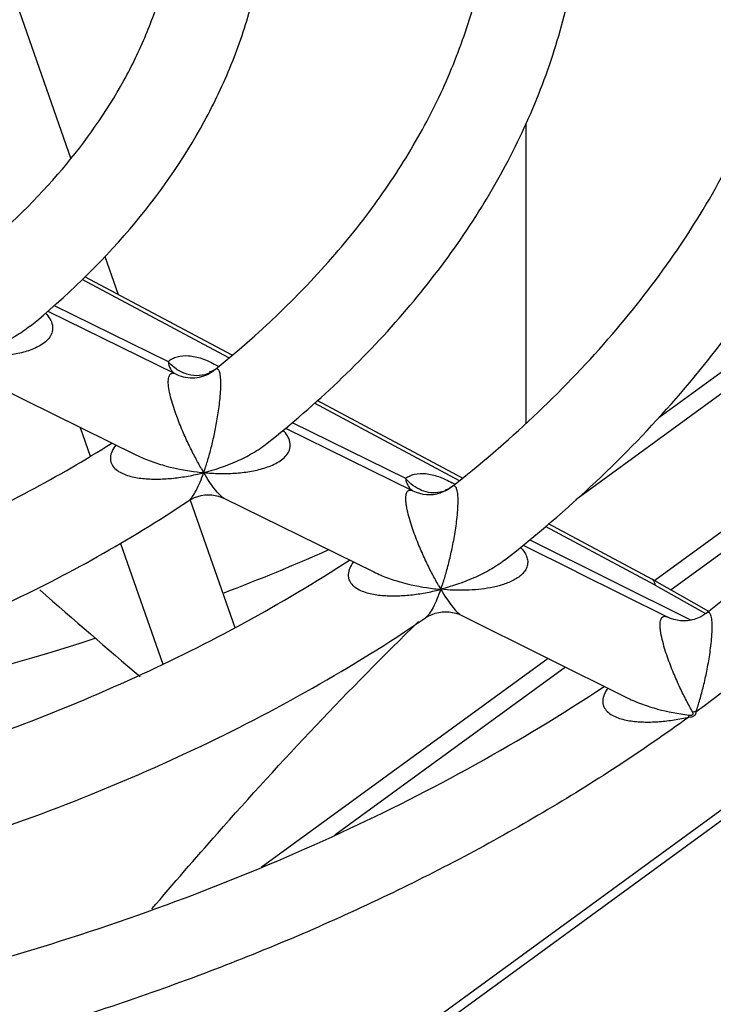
# Model space of a CAD drawing. Header units: millimetres. Extents: x 0 to 841, y 0 to 594.
# Tile 49 of 77: x 762.41 to 770.09, y 128.54 to 139.45. Entities that reach past the tile are written whole.
import ezdxf

# ---------------------------------------------------------------- set-up
doc = ezdxf.new("R2010")
doc.units = ezdxf.units.MM
doc.header["$LTSCALE"] = 46.255
doc.layers.get('0').update_dxf_attribs({"linetype": 'CONTINUOUS'})
doc.layers.add('ROUNDS', color=7, linetype='CONTINUOUS')

msp = doc.modelspace()

# ---------------------------------------------------------------- linework, layer by layer
at = {"color": 9, "linetype": 'CONTINUOUS'}
for p, q in [((753.2039, 118.317), (786.4248, 142.5466)), ((762.7872, 136.2863), (764.0512, 135.6657)), ((762.7181, 136.2245), (764.1244, 135.5333)), ((764.5692, 135.5762), (764.5729, 135.5793)), ((764.5734, 135.579), (764.5692, 135.5762)), ((765.4263, 134.9901), (766.683, 134.3722)), ((765.3534, 134.9289), (766.7641, 134.2349)), ((768.0588, 133.691), (769.8491, 132.8008)), ((767.9859, 133.6301), (768.5745, 133.3375)), ((769.4495, 133.1892), (770.0077, 132.8737))]:
    msp.add_line(p, q, dxfattribs=at)
at = {"color": 7, "linetype": 'CONTINUOUS'}
for p, q in [((753.3513, 118.3067), (786.5158, 142.4951)), ((761.9919, 140.7181), (762.9732, 137.9125)), ((768.0184, 134.9834), (768.0205, 138.3069)), ((769.4903, 135.0472), (773.5123, 137.9807)), ((772.9547, 137.331), (768.571, 134.1338)), ((763.3516, 136.8305), (763.4994, 136.4078)), ((764.5729, 135.5793), (764.5599, 135.5699)), ((762.0446, 135.4439), (763.7007, 134.6286)), ((763.0758, 134.9362), (763.1878, 134.6162)), ((767.0679, 134.2098), (767.0681, 134.2099)), ((764.2964, 134.1289), (764.7902, 132.7171)), ((764.6756, 134.1487), (766.3305, 133.334)), ((763.5253, 133.651), (763.9936, 132.3121)), ((768.5745, 133.3375), (768.5762, 133.3367)), ((768.5767, 133.3364), (769.5886, 132.8333)), ((767.0733, 133.1417), (767.0725, 133.141)), ((767.3048, 132.852), (769.1445, 131.9374))]:
    msp.add_line(p, q, dxfattribs=at)
for points in [[(764.5599, 135.5699), (764.544, 135.5609), (764.5298, 135.555), (764.5187, 135.5519), (764.5116, 135.5506), (764.5094, 135.5504)], [(767.1353, 134.2384), (767.0996, 134.2214), (767.0681, 134.2099)], [(767.1789, 134.2659), (767.1708, 134.2605), (767.1558, 134.2529), (767.1429, 134.2481), (767.1331, 134.2456), (767.1272, 134.2447), (767.1256, 134.2446)], [(767.1933, 134.2764), (767.1692, 134.2588), (767.1353, 134.2384)], [(764.2763, 134.1219), (764.3102, 134.1422), (764.3452, 134.1589), (764.3816, 134.172), (764.4192, 134.1816), (764.4575, 134.1875), (764.4962, 134.1897), (764.535, 134.1881), (764.5734, 134.1827), (764.6111, 134.1737), (764.6477, 134.1611), (764.6758, 134.1486)], [(766.9019, 132.8244), (766.908, 132.8285), (766.9412, 132.848), (766.9761, 132.8642), (767.0124, 132.877), (767.0498, 132.8862), (767.0879, 132.8918), (767.1263, 132.8937), (767.1648, 132.8919), (767.2029, 132.8864), (767.2402, 132.8773), (767.2766, 132.8647), (767.305, 132.8519)], [(770.0105, 132.8757), (769.9863, 132.8583), (769.9534, 132.8386), (769.9187, 132.8222), (769.8825, 132.8092), (769.8452, 132.7998), (769.8073, 132.794), (769.7689, 132.7918), (769.7305, 132.7934), (769.6923, 132.7986), (769.6547, 132.8076), (769.6185, 132.82), (769.5884, 132.8335)]]:
    msp.add_lwpolyline(points, dxfattribs=at)
at = {"color": 9, "linetype": 'CONTINUOUS'}
for centre, radius, start, end in [((764.018, 134.6305), 1.1456, 58.87409, 60.51433), ((764.3827, 135.807), 0.2968, 296.3609, 308.93333), ((764.315, 135.8844), 0.3996, 300.22472, 309.50912), ((764.6698, 136.9221), 2.4976, 263.20188, 264.85743), ((763.8382, 136.7964), 2.4388, 282.75637, 284.43136), ((767.0004, 135.9629), 2.9767, 209.95713, 210.89253), ((762.1012, 135.2697), 2.489, 340.39564, 341.4955), ((766.6335, 133.3238), 1.1467, 58.781, 60.51344), ((766.9464, 134.5906), 0.3997, 242.86324, 287.70688), ((767.01, 134.5052), 0.2932, 301.14018, 301.31664), ((767.0098, 134.5056), 0.2937, 301.31718, 304.90329), ((755.1964, 157.8101), 26.4613, 290.98003, 293.68456), ((767.2996, 135.6467), 2.516, 263.20855, 264.8211), ((766.4618, 135.5189), 2.4555, 282.76835, 284.37581), ((769.5564, 134.6271), 2.8935, 209.94397, 210.88846), ((767.3785, 132.7201), 0.5205, 126.01908, 126.1517), ((767.3762, 132.7277), 0.5129, 126.05593, 126.19054), ((764.6655, 133.9985), 2.5564, 340.43343, 341.46894), ((767.9046, 131.5412), 1.9272, 5.51732, 6.19705), ((769.9239, 131.2622), 0.5225, 92.39668, 96.52593)]:
    msp.add_arc(centre, radius, start, end, dxfattribs=at)
at = {"color": 7, "linetype": 'CONTINUOUS'}
msp.add_ellipse((753.1641, 151.2056), major_axis=(-21.4526, 24.7347), ratio=0.1801188, start_param=-4.0609192, end_param=-4.0037682, dxfattribs=at)
for points, knots in [([(767.1934, 134.2764), (767.8171, 134.7679), (768.6779, 135.5684), (769.6226, 136.7664), (770.1927, 137.6781), (770.6354, 138.6149), (770.9484, 139.57), (771.1298, 140.5367), (771.1625, 141.1861), (771.1569, 141.5082)], [0, 0, 0, 0, 0.2788389, 0.409566, 0.5349205, 0.6555936, 0.7725248, 0.8868801, 1, 1, 1, 1]), ([(767.7799, 133.4656), (768.1294, 133.7395), (768.7933, 134.3072), (769.6881, 135.2322), (770.4562, 136.2089), (771.0908, 137.2304), (771.5853, 138.2893), (771.9344, 139.3771), (772.1337, 140.484), (772.1649, 141.2288), (772.1551, 141.5987)], [0, 0, 0, 0, 0.1390526, 0.2730837, 0.4023808, 0.5274123, 0.6488235, 0.7674197, 0.8841367, 1, 1, 1, 1]), ([(765.1496, 134.76), (765.6916, 135.1917), (766.4418, 135.8975), (767.2689, 136.9557), (767.7755, 137.7718), (768.1735, 138.6176), (768.4586, 139.4868), (768.6273, 140.3718), (768.6607, 140.9681), (768.6575, 141.2645)], [0, 0, 0, 0, 0.2717284, 0.4008622, 0.5259571, 0.6476193, 0.766595, 0.8837429, 1, 1, 1, 1]), ([(764.5729, 135.5793), (765.0509, 135.9641), (765.7108, 136.588), (766.4377, 137.5166), (766.8785, 138.2217), (767.2239, 138.9447), (767.4722, 139.6808), (767.6225, 140.4252), (767.657, 140.9258), (767.6578, 141.1742)], [0, 0, 0, 0, 0.2787978, 0.4095926, 0.5350522, 0.6558296, 0.7728129, 0.8871095, 1, 1, 1, 1]), ([(762.5207, 136.0572), (762.9191, 136.3829), (763.643, 137.0783), (764.3558, 138.0931), (764.7619, 138.9469), (764.9822, 139.597), (765.1193, 140.2595), (765.1542, 140.7067), (765.1572, 140.9293)], [0, 0, 0, 0, 0.2700818, 0.5237749, 0.6457982, 0.7653345, 0.883132, 1, 1, 1, 1]), ([(761.956, 136.8878), (762.288, 137.165), (762.8862, 137.7472), (763.4771, 138.5851), (763.8129, 139.2767), (763.9954, 139.7937), (764.113, 140.3158), (764.1481, 140.6673), (764.1547, 140.842)], [0, 0, 0, 0, 0.278662, 0.5349168, 0.655922, 0.7730728, 0.8873743, 1, 1, 1, 1]), ([(754.7828, 132.1246), (755.5863, 132.1817), (757.1662, 132.379), (759.4435, 132.9255), (761.5448, 133.7038), (762.8336, 134.386), (763.4283, 134.7627)], [0, 0, 0, 0, 0.2648991, 0.5223802, 0.7684909, 1, 1, 1, 1]), ([(754.6854, 131.1157), (755.5785, 131.1728), (757.3361, 131.3854), (759.8679, 132.0009), (762.2006, 132.8934), (763.6232, 133.6837), (764.2763, 134.1219)], [0, 0, 0, 0, 0.2643317, 0.5215315, 0.7677157, 1, 1, 1, 1]), ([(754.9819, 130.07), (756.0147, 130.1365), (758.0455, 130.38), (760.5097, 130.9686), (762.3719, 131.6032), (764.0915, 132.3178), (765.3065, 132.9746), (766.0616, 133.4663)], [0, 0, 0, 0, 0.2652197, 0.5229327, 0.6476982, 0.7690735, 1, 1, 1, 1]), ([(754.9124, 129.0638), (756.0314, 129.1306), (758.2332, 129.3898), (760.9031, 130.0358), (762.9184, 130.7393), (764.7798, 131.5361), (766.0908, 132.2722), (766.9019, 132.8244)], [0, 0, 0, 0, 0.2646872, 0.5221121, 0.6468562, 0.7683276, 1, 1, 1, 1]), ([(763.8721, 129.6012), (764.1112, 129.8821), (765.0602, 130.976), (766.0539, 132.032), (766.8266, 132.7857)], [0, 0, 0, 0, 0.2546779, 1, 1, 1, 1])]:
    msp.add_open_spline(points, degree=3, knots=knots, dxfattribs=at)
at = {"color": 9, "linetype": 'CONTINUOUS'}
for points, knots in [([(774.3893, 136.9172), (774.1546, 136.4365), (773.6021, 135.4879), (772.5703, 134.1575), (771.331, 132.9046), (770.3972, 132.1473), (769.9021, 131.7842)], [0, 0, 0, 0, 0.23322, 0.4768897, 0.732273, 1, 1, 1, 1]), ([(762.6918, 136.2009), (762.7105, 136.1818), (762.7434, 136.1416), (762.7687, 136.082), (762.773, 136.0337), (762.7672, 135.9876), (762.7414, 135.9337), (762.6914, 135.8816), (762.6297, 135.8395), (762.5604, 135.8057), (762.4601, 135.7694), (762.3264, 135.7391), (762.1602, 135.7206), (761.9898, 135.7169), (761.8755, 135.7231), (761.8181, 135.7282)], [0, 0, 0, 0, 0.0631454, 0.1217921, 0.1496226, 0.1768257, 0.2309818, 0.2871598, 0.3458299, 0.4066247, 0.469093, 0.59761, 0.7295763, 0.8639148, 1, 1, 1, 1]), ([(762.5207, 136.0572), (762.4699, 136.0156), (762.3607, 135.942), (762.1285, 135.8238), (761.9432, 135.7604), (761.8181, 135.7282)], [0, 0, 0, 0, 0.2520847, 0.5038271, 1, 1, 1, 1]), ([(764.0512, 135.6657), (764.0652, 135.678), (764.0966, 135.6996), (764.1716, 135.7294), (764.2855, 135.7368), (764.433, 135.7022), (764.5314, 135.6562), (764.5819, 135.6276)], [0, 0, 0, 0, 0.098878, 0.201006, 0.426057, 0.6915692, 1, 1, 1, 1]), ([(764.5145, 135.5411), (764.4787, 135.5234), (764.3973, 135.5018), (764.2697, 135.5153), (764.1484, 135.5707), (764.0804, 135.631), (764.0512, 135.6657)], [0, 0, 0, 0, 0.2330625, 0.478122, 0.735427, 1, 1, 1, 1]), ([(764.0512, 135.6657), (764.0555, 135.6381), (764.067, 135.5984), (764.0966, 135.5555), (764.1148, 135.5396), (764.1244, 135.5333)], [0, 0, 0, 0, 0.5401109, 0.7773367, 1, 1, 1, 1]), ([(764.4213, 134.4765), (764.3977, 134.5174), (764.3502, 134.6041), (764.2808, 134.7427), (764.211, 134.8961), (764.1428, 135.0655), (764.0922, 135.217), (764.0628, 135.3408), (764.0528, 135.4134), (764.0532, 135.4625), (764.0571, 135.4896), (764.0639, 135.5099), (764.0733, 135.5242), (764.0848, 135.533), (764.1021, 135.5382), (764.1158, 135.536), (764.1244, 135.5333)], [0, 0, 0, 0, 0.120102, 0.251238, 0.3937417, 0.5485569, 0.7152965, 0.7988445, 0.8719143, 0.9006885, 0.9235094, 0.9411168, 0.9548742, 0.9663792, 0.9771271, 1, 1, 1, 1]), ([(764.1244, 135.5333), (764.1543, 135.517), (764.2187, 135.4922), (764.3212, 135.4806), (764.4233, 135.4953), (764.4868, 135.5221), (764.5162, 135.5392)], [0, 0, 0, 0, 0.2501293, 0.5001903, 0.7501496, 1, 1, 1, 1]), ([(764.4616, 134.4797), (764.4758, 134.5222), (764.5033, 134.6117), (764.5406, 134.7534), (764.5688, 134.8802), (764.5896, 134.9886), (764.6042, 135.0753), (764.6173, 135.1659), (764.6279, 135.2598), (764.635, 135.3539), (764.6367, 135.4409), (764.6326, 135.5044), (764.6245, 135.543), (764.6178, 135.5619), (764.6101, 135.5748), (764.6013, 135.5824), (764.5916, 135.5851), (764.5855, 135.5841), (764.5826, 135.5832)], [0, 0, 0, 0, 0.1170031, 0.2445026, 0.3827921, 0.4562699, 0.5328518, 0.6126507, 0.6954321, 0.7795881, 0.8592869, 0.9225976, 0.9452807, 0.962285, 0.9747328, 0.9840857, 0.9920074, 1, 1, 1, 1]), ([(764.5826, 135.5832), (764.5818, 135.5829), (764.5786, 135.5818), (764.5756, 135.5803), (764.5734, 135.579)], [0, 0, 0, 0, 0.2382515, 1, 1, 1, 1]), ([(764.446, 134.4346), (764.5035, 134.4294), (764.6182, 134.4231), (764.7891, 134.4266), (764.9559, 134.4446), (765.0901, 134.4744), (765.1909, 134.5101), (765.2607, 134.5434), (765.3229, 134.585), (765.3737, 134.6366), (765.4001, 134.6904), (765.4063, 134.7366), (765.402, 134.7851), (765.3766, 134.845), (765.3434, 134.8854), (765.3246, 134.9046)], [0, 0, 0, 0, 0.1361039, 0.2704244, 0.4023412, 0.5307909, 0.5932248, 0.6539899, 0.7126345, 0.7687829, 0.8228892, 0.8500759, 0.8779149, 0.9366741, 1, 1, 1, 1]), ([(763.4712, 134.7416), (763.4551, 134.7203), (763.4273, 134.6766), (763.4094, 134.6147), (763.4121, 134.5669), (763.4254, 134.5235), (763.4604, 134.477), (763.5179, 134.4372), (763.5842, 134.4084), (763.6559, 134.3879), (763.7571, 134.3695), (763.889, 134.3604), (764.0502, 134.3658), (764.2136, 134.3848), (764.3223, 134.4055), (764.3767, 134.4178)], [0, 0, 0, 0, 0.065025, 0.125051, 0.1531881, 0.180484, 0.2346102, 0.290775, 0.3493426, 0.4099017, 0.4720204, 0.5996707, 0.7307429, 0.8643526, 1, 1, 1, 1]), ([(764.446, 134.4346), (764.5709, 134.4667), (764.7561, 134.5298), (764.9886, 134.6466), (765.0984, 134.7192), (765.1496, 134.76)], [0, 0, 0, 0, 0.49618, 0.7478898, 1, 1, 1, 1]), ([(763.7003, 134.6288), (763.7531, 134.6028), (763.8619, 134.5577), (764.0855, 134.4884), (764.2585, 134.4559), (764.3742, 134.4421)], [0, 0, 0, 0, 0.251143, 0.5021729, 1, 1, 1, 1]), ([(764.2763, 134.1219), (764.2842, 134.1272), (764.2997, 134.1415), (764.33, 134.1796), (764.3665, 134.2426), (764.4078, 134.3325), (764.4332, 134.3989), (764.446, 134.4346)], [0, 0, 0, 0, 0.079401, 0.1746521, 0.4063927, 0.6840673, 1, 1, 1, 1]), ([(764.6758, 134.1486), (764.6669, 134.153), (764.6487, 134.1653), (764.6113, 134.1993), (764.5632, 134.2567), (764.5045, 134.3395), (764.4659, 134.4013), (764.446, 134.4346)], [0, 0, 0, 0, 0.0807166, 0.1768435, 0.4090464, 0.685839, 1, 1, 1, 1]), ([(766.683, 134.3722), (766.6974, 134.3828), (766.7292, 134.4014), (766.8034, 134.4259), (766.9134, 134.4291), (767.0551, 134.3939), (767.1495, 134.3493), (767.1979, 134.322)], [0, 0, 0, 0, 0.0985624, 0.2011914, 0.4279341, 0.6936872, 1, 1, 1, 1]), ([(767.0663, 134.2171), (767.033, 134.2103), (766.9622, 134.2074), (766.8579, 134.2345), (766.7611, 134.29), (766.7068, 134.3427), (766.683, 134.3722)], [0, 0, 0, 0, 0.235506, 0.48164, 0.7376869, 1, 1, 1, 1]), ([(766.683, 134.3722), (766.6854, 134.3567), (766.6921, 134.3275), (766.7094, 134.2881), (766.7332, 134.2564), (766.7534, 134.2408), (766.7641, 134.2349)], [0, 0, 0, 0, 0.2845932, 0.5424465, 0.7780903, 1, 1, 1, 1]), ([(767.0492, 133.1828), (767.0252, 133.2245), (766.9769, 133.3129), (766.9066, 133.4544), (766.8491, 133.5825), (766.8039, 133.6933), (766.7702, 133.7827), (766.7386, 133.8765), (766.711, 133.9726), (766.6938, 134.0525), (766.6863, 134.1125), (766.6847, 134.1503), (766.6868, 134.1814), (766.6931, 134.2099), (766.7054, 134.2317), (766.7233, 134.2406), (766.7366, 134.2421), (766.7504, 134.24), (766.7595, 134.2368), (766.7641, 134.2349)], [0, 0, 0, 0, 0.121683, 0.2547711, 0.3996953, 0.4769236, 0.5575034, 0.641308, 0.727163, 0.8104107, 0.8477504, 0.8799479, 0.9060719, 0.92636, 0.9540559, 0.9649917, 0.9758076, 0.9873467, 1, 1, 1, 1]), ([(767.1616, 134.2542), (767.1544, 134.2498), (767.1243, 134.2334), (767.0915, 134.2223), (767.0663, 134.2171)], [0, 0, 0, 0, 0.2484706, 1, 1, 1, 1]), ([(767.0894, 133.1861), (767.1044, 133.2309), (767.1335, 133.3257), (767.173, 133.4762), (767.2093, 133.6422), (767.2353, 133.791), (767.2521, 133.9182), (767.2616, 134.0177), (767.2659, 134.1129), (767.2638, 134.185), (767.2567, 134.2314), (767.2502, 134.2552), (767.2425, 134.2718), (767.2336, 134.2825), (767.2234, 134.2875), (767.213, 134.2873), (767.2028, 134.2832), (767.1965, 134.2789), (767.1934, 134.2764)], [0, 0, 0, 0, 0.121782, 0.2551633, 0.4006087, 0.559328, 0.6439218, 0.7310698, 0.8165707, 0.8891208, 0.9164151, 0.9371963, 0.9523891, 0.9634689, 0.9722313, 0.9805097, 0.9895801, 1, 1, 1, 1]), ([(767.9561, 133.6063), (767.9705, 133.5915), (767.9967, 133.5607), (768.0257, 133.509), (768.0391, 133.4542), (768.0355, 133.4176), (768.0309, 133.4006)], [0, 0, 0, 0, 0.2710315, 0.5281664, 0.7695925, 1, 1, 1, 1]), ([(766.1041, 133.4454), (766.0884, 133.4241), (766.0615, 133.3805), (766.0448, 133.3188), (766.0481, 133.2716), (766.0615, 133.2286), (766.0961, 133.1826), (766.153, 133.143), (766.2185, 133.1143), (766.2895, 133.094), (766.3898, 133.0756), (766.5206, 133.0667), (766.6805, 133.0722), (766.8427, 133.0913), (766.9506, 133.1119), (767.0045, 133.1242)], [0, 0, 0, 0, 0.0649549, 0.1249016, 0.153028, 0.1803293, 0.2344467, 0.2905346, 0.3490108, 0.4094981, 0.471575, 0.5992276, 0.7303942, 0.86416, 1, 1, 1, 1]), ([(767.7799, 133.4656), (767.7283, 133.4251), (767.618, 133.3532), (767.3848, 133.2372), (767.1994, 133.1745), (767.0743, 133.1424)], [0, 0, 0, 0, 0.2521189, 0.503832, 1, 1, 1, 1]), ([(766.3302, 133.3341), (766.3827, 133.3083), (766.4912, 133.2633), (766.7143, 133.1945), (766.8867, 133.1622), (767.002, 133.1484)], [0, 0, 0, 0, 0.2511014, 0.5021438, 1, 1, 1, 1]), ([(768.0309, 133.4006), (768.026, 133.3827), (768.0096, 133.3479), (767.9715, 133.3042), (767.9244, 133.2675), (767.8525, 133.2262), (767.752, 133.1878), (767.6237, 133.1573), (767.4899, 133.1389), (767.3526, 133.1306), (767.2133, 133.1313), (767.1201, 133.1373), (767.0733, 133.1417)], [0, 0, 0, 0, 0.0532799, 0.108067, 0.1648869, 0.2236007, 0.34541, 0.4716097, 0.6008463, 0.7323079, 0.8654748, 1, 1, 1, 1]), ([(767.0715, 133.1403), (767.0587, 133.1043), (767.0331, 133.0372), (766.9917, 132.9464), (766.9553, 132.8828), (766.9251, 132.8442), (766.9097, 132.8297), (766.9019, 132.8244)], [0, 0, 0, 0, 0.3167232, 0.5947785, 0.8264026, 0.9212942, 1, 1, 1, 1]), ([(767.0725, 133.141), (767.0925, 133.1075), (767.1314, 133.0451), (767.1906, 132.9615), (767.2394, 132.9035), (767.2774, 132.869), (767.2959, 132.8564), (767.305, 132.8519)], [0, 0, 0, 0, 0.3130723, 0.5893594, 0.8218573, 0.9185038, 1, 1, 1, 1]), ([(769.9021, 131.7842), (769.9172, 131.829), (769.9464, 131.9237), (769.9862, 132.0741), (770.0231, 132.24), (770.0496, 132.3887), (770.067, 132.5158), (770.077, 132.6152), (770.0818, 132.7102), (770.0801, 132.7824), (770.0733, 132.829), (770.067, 132.8531), (770.0594, 132.87), (770.0507, 132.8809), (770.0406, 132.8863), (770.0301, 132.8863), (770.02, 132.8824), (770.0137, 132.8782), (770.0105, 132.8757)], [0, 0, 0, 0, 0.1216469, 0.2549313, 0.4003268, 0.5590165, 0.6435671, 0.7306119, 0.8159602, 0.8885454, 0.9159928, 0.9369717, 0.9523517, 0.9635628, 0.9723719, 0.9806219, 0.9896337, 1, 1, 1, 1]), ([(769.8646, 131.7813), (769.8402, 131.8236), (769.7914, 131.9136), (769.7204, 132.0577), (769.6626, 132.1883), (769.6174, 132.3014), (769.5839, 132.3926), (769.5526, 132.4882), (769.5258, 132.5856), (769.5098, 132.6659), (769.5039, 132.7253), (769.5034, 132.7617), (769.5066, 132.7911), (769.513, 132.8133), (769.5221, 132.829), (769.5336, 132.8388), (769.5465, 132.8432), (769.5602, 132.8432), (769.5743, 132.8398), (769.5836, 132.8358), (769.5883, 132.8335)], [0, 0, 0, 0, 0.1226751, 0.2569528, 0.4033057, 0.4813508, 0.5628043, 0.6474655, 0.73387, 0.8165094, 0.8527738, 0.8834517, 0.9079165, 0.9267104, 0.9411602, 0.9529443, 0.9637292, 0.9747731, 0.9867688, 1, 1, 1, 1]), ([(755.3634, 131.1349), (756.0463, 131.1779), (758.7146, 131.4255), (761.3567, 131.9898), (763.2553, 132.6036)], [0, 0, 0, 0, 0.2553551, 1, 1, 1, 1]), ([(768.9246, 132.0467), (768.909, 132.0254), (768.8824, 131.9818), (768.8658, 131.9203), (768.869, 131.8732), (768.8823, 131.8304), (768.9165, 131.7844), (768.973, 131.7448), (769.0382, 131.7161), (769.1089, 131.6958), (769.209, 131.6775), (769.3394, 131.6687), (769.4991, 131.6744), (769.6612, 131.6935), (769.769, 131.7142), (769.8229, 131.7265)], [0, 0, 0, 0, 0.0649811, 0.1249002, 0.1529935, 0.1802459, 0.2342243, 0.2901573, 0.3485075, 0.4089124, 0.4709494, 0.5986287, 0.7299289, 0.8639023, 1, 1, 1, 1]), ([(769.1442, 131.9375), (769.197, 131.9113), (769.3061, 131.8657), (769.5307, 131.796), (769.7044, 131.7632), (769.8206, 131.7492)], [0, 0, 0, 0, 0.2510078, 0.5020621, 1, 1, 1, 1]), ([(769.8229, 131.7265), (769.3017, 131.3484), (768.1975, 130.6298), (766.4167, 129.6892), (764.4946, 128.8719), (763.1513, 128.4215), (762.4619, 128.218)], [0, 0, 0, 0, 0.2358296, 0.4816614, 0.7367369, 1, 1, 1, 1]), ([(769.8206, 131.7492), (769.8282, 131.7483), (769.8399, 131.7473), (769.855, 131.7487), (769.8649, 131.7519), (769.8707, 131.7593), (769.8705, 131.7674), (769.8682, 131.7745), (769.8658, 131.7791), (769.8646, 131.7813)], [0, 0, 0, 0, 0.3046047, 0.456855, 0.5959063, 0.7039806, 0.8000376, 0.8981971, 1, 1, 1, 1]), ([(769.8229, 131.7265), (769.8342, 131.7269), (769.851, 131.7286), (769.8718, 131.7348), (769.885, 131.7417), (769.8947, 131.751), (769.9022, 131.7651), (769.9028, 131.7769), (769.9021, 131.7842)], [0, 0, 0, 0, 0.3029493, 0.4472867, 0.5799987, 0.697513, 0.8029153, 1, 1, 1, 1])]:
    msp.add_open_spline(points, degree=3, knots=knots, dxfattribs=at)
at = {"layer": 'ROUNDS', "color": 7, "linetype": 'CONTINUOUS'}
for p, q in [((764.7597, 135.7361), (763.1296, 136.6049)), ((772.8237, 135.7028), (769.4444, 133.2381)), ((767.3153, 134.3739), (765.7045, 135.2325)), ((772.3824, 135.1453), (769.6265, 133.1352)), ((769.4136, 133.2555), (768.2665, 133.8669)), ((769.4147, 133.2549), (769.4136, 133.2555)), ((769.4147, 133.2549), (770.0417, 132.9005)), ((768.2623, 132.376), (765.084, 130.0579)), ((768.4545, 132.2804), (765.8983, 130.4161))]:
    msp.add_line(p, q, dxfattribs=at)
at = {"layer": 'ROUNDS', "color": 9, "linetype": 'CONTINUOUS'}
for p, q in [((764.7254, 135.7072), (763.0984, 136.5744)), ((767.2799, 134.3456), (765.6719, 135.2027)), ((769.4495, 133.1892), (768.2324, 133.838))]:
    msp.add_line(p, q, dxfattribs=at)
at = {"layer": 'ROUNDS', "color": 7, "linetype": 'CONTINUOUS'}
for points, knots in [([(770.0105, 132.8757), (770.4087, 133.1852), (771.1627, 133.8249), (772.1758, 134.8645), (773.0391, 135.9548), (773.7462, 137.087), (774.2919, 138.2519), (774.6729, 139.4408), (774.8865, 140.6447), (774.9165, 141.4527), (774.9036, 141.8532)], [0, 0, 0, 0, 0.1425529, 0.2790241, 0.4096448, 0.534881, 0.6554512, 0.7723292, 0.8867198, 1, 1, 1, 1]), ([(769.4495, 133.1892), (769.4482, 133.2032), (769.4435, 133.2234), (769.4289, 133.2447), (769.4196, 133.2521), (769.4147, 133.2549)], [0, 0, 0, 0, 0.5470292, 0.7809544, 1, 1, 1, 1]), ([(755.1977, 127.8561), (756.4761, 127.9323), (758.3779, 128.1538), (760.8513, 128.6685), (762.634, 129.1549), (764.3415, 129.7403), (766.4624, 130.6305), (767.9579, 131.4513), (768.8843, 132.0666)], [0, 0, 0, 0, 0.2654383, 0.3956684, 0.5234303, 0.6481968, 0.7694965, 1, 1, 1, 1])]:
    msp.add_open_spline(points, degree=3, knots=knots, dxfattribs=at)

doc.saveas('drawing.dxf')
